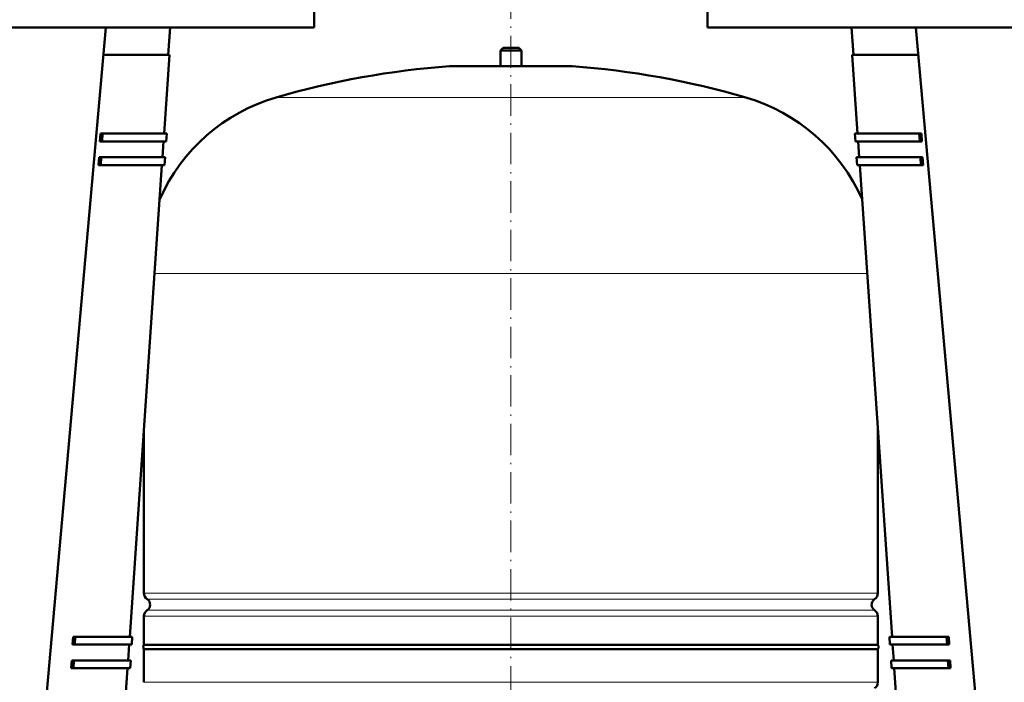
# Model space of a CAD drawing. Extents: x -2065 to 2446, y -2159 to 856.
# Tile 40 of 57: x -41 to 335, y 106 to 359. Entities that reach past the tile are written whole.
import ezdxf

# ---------------------------------------------------------------- set-up
doc = ezdxf.new("R2010")
doc.units = 0
doc.linetypes.add('DASHDOT', pattern=[18.5, 12, -3, 0.5, -3])

msp = doc.modelspace()

# ---------------------------------------------------------------- linework, layer by layer
at = {"color": 7, "lineweight": 50}
for p, q in [((71.56, 355.66), (71.56, 373.66)), ((221.56, 373.66), (221.56, 355.66)), ((-278.44, 355.66), (71.56, 355.66)), ((-33.93, 63.66), (-7.93, 355.66)), ((15.85, 345.16), (16.57, 355.66)), ((221.56, 355.66), (571.56, 355.66)), ((277.28, 345.16), (276.57, 355.66)), ((327.07, 63.66), (301.07, 355.66)), ((143.57, 347.91), (142.57, 346.91)), ((142.57, 346.91), (150.57, 346.91)), ((142.57, 346.91), (142.57, 340.91)), ((143.57, 347.91), (149.57, 347.91)), ((150.57, 346.91), (149.57, 347.91)), ((150.57, 340.91), (150.57, 346.91)), ((-8.87, 345.16), (16.35, 345.16)), ((14.29, 315.16), (16.35, 345.16)), ((276.78, 345.16), (302, 345.16)), ((278.84, 315.16), (276.78, 345.16)), ((123.57, 340.91), (146.57, 340.91)), ((142.57, 340.91), (123.57, 340.91)), ((146.57, 340.91), (169.57, 340.91)), ((169.57, 340.91), (150.57, 340.91)), ((-10.2, 312.16), (-10.04, 315.16)), ((-9.4, 312.16), (-10.2, 312.16)), ((-10.04, 315.16), (-9.24, 315.16)), ((-9.24, 315.16), (-9.4, 312.16)), ((-9.4, 312.16), (15.09, 312.16)), ((-9.24, 315.16), (15.29, 315.16)), ((13.68, 306.16), (14.09, 312.16)), ((15.09, 312.16), (15.29, 315.16)), ((277.84, 315.16), (302.37, 315.16)), ((278.04, 312.16), (277.84, 315.16)), ((278.04, 312.16), (302.53, 312.16)), ((279.45, 306.16), (279.04, 312.16)), ((302.53, 312.16), (302.37, 315.16)), ((302.37, 315.16), (303.17, 315.16)), ((303.33, 312.16), (302.53, 312.16)), ((303.17, 315.16), (303.33, 312.16)), ((-10.69, 303.16), (-10.52, 306.16)), ((-10.52, 306.16), (-9.73, 306.16)), ((-9.73, 306.16), (-9.89, 303.16)), ((-9.73, 306.16), (14.68, 306.16)), ((14.47, 303.16), (14.68, 306.16)), ((278.45, 306.16), (302.86, 306.16)), ((278.66, 303.16), (278.45, 306.16)), ((303.02, 303.16), (302.86, 306.16)), ((302.86, 306.16), (303.65, 306.16)), ((303.65, 306.16), (303.82, 303.16)), ((-9.89, 303.16), (-10.69, 303.16)), ((-9.89, 303.16), (14.47, 303.16)), ((1.14, 123.16), (13.47, 303.16)), ((278.66, 303.16), (303.02, 303.16)), ((291.99, 123.16), (279.66, 303.16)), ((303.82, 303.16), (303.02, 303.16)), ((6.57, 202.35), (6.57, 139.79)), ((286.57, 139.79), (286.57, 202.34)), ((6.57, 131.03), (6.57, 120.11)), ((286.57, 120.11), (286.57, 131.03)), ((-20.63, 120.16), (-20.47, 123.16)), ((-20.47, 123.16), (-19.67, 123.16)), ((-19.67, 123.16), (-19.84, 120.16)), ((-19.67, 123.16), (2.14, 123.16)), ((1.94, 120.16), (2.14, 123.16)), ((290.99, 123.16), (312.8, 123.16)), ((291.19, 120.16), (290.99, 123.16)), ((312.97, 120.16), (312.8, 123.16)), ((312.8, 123.16), (313.6, 123.16)), ((313.6, 123.16), (313.76, 120.16)), ((-19.84, 120.16), (-20.63, 120.16)), ((-19.84, 120.16), (1.94, 120.16)), ((0.53, 114.16), (0.94, 120.16)), ((6.57, 120.11), (47.57, 120.11)), ((146.57, 118.41), (6.57, 118.41)), ((6.57, 118.41), (6.57, 105.79)), ((47.57, 120.11), (146.57, 120.11)), ((146.57, 120.11), (286.57, 120.11)), ((286.57, 118.41), (146.57, 118.41)), ((286.57, 118.41), (286.57, 105.79)), ((291.19, 120.16), (312.97, 120.16)), ((292.61, 114.16), (292.19, 120.16)), ((313.76, 120.16), (312.97, 120.16)), ((-21.12, 111.16), (-20.96, 114.16)), ((-20.96, 114.16), (-20.16, 114.16)), ((-20.16, 114.16), (-20.33, 111.16)), ((-20.16, 114.16), (1.53, 114.16)), ((1.32, 111.16), (1.53, 114.16)), ((291.6, 114.16), (313.29, 114.16)), ((291.81, 111.16), (291.6, 114.16)), ((313.46, 111.16), (313.29, 114.16)), ((313.29, 114.16), (314.09, 114.16)), ((314.09, 114.16), (314.25, 111.16)), ((-20.33, 111.16), (-21.12, 111.16)), ((-20.33, 111.16), (1.32, 111.16)), ((-1.74, 81.16), (0.32, 111.16)), ((291.81, 111.16), (313.46, 111.16)), ((294.87, 81.16), (292.81, 111.16)), ((314.25, 111.16), (313.46, 111.16))]:
    msp.add_line(p, q, dxfattribs=at)
at = {"color": 7, "linetype": 'DASHDOT', "lineweight": 18}
msp.add_line((146.57, 370.98), (146.57, -133.31), dxfattribs=at)
at = {"color": 7, "linetype": 'DASHDOT', "lineweight": 18, "ltscale": 0.210416}
msp.add_line((146.57, 348.61), (146.57, 340.2), dxfattribs=at)
at = {"color": 7, "lineweight": 18}
for p, q in [((146.57, 340.9), (123.2, 340.9)), ((169.93, 340.9), (146.57, 340.9)), ((146.57, 328.95), (56.97, 328.95)), ((236.17, 328.95), (146.57, 328.95)), ((146.57, 261.75), (10.63, 261.75)), ((282.5, 261.75), (146.57, 261.75)), ((6.57, 139.79), (146.57, 139.79)), ((146.57, 139.79), (286.57, 139.79)), ((146.57, 137.52), (7.81, 137.52)), ((285.32, 137.52), (146.57, 137.52)), ((7.81, 133.31), (146.57, 133.31)), ((146.57, 133.31), (285.32, 133.31)), ((146.57, 131.03), (6.57, 131.03)), ((286.57, 131.03), (146.57, 131.03)), ((6.57, 105.79), (146.57, 105.79)), ((146.57, 105.79), (286.57, 105.79))]:
    msp.add_line(p, q, dxfattribs=at)
at = {"color": 7, "lineweight": 50}
for centre, radius, start, end in [((146.57, 21.75), 320, 94.1872, 106.2602), ((123.57, 335.91), 5, 90, 94.1872), ((169.57, 335.91), 5, 85.8128, 90), ((146.57, 21.75), 320, 73.7398, 85.8128), ((76.57, 261.75), 70, 106.2602, 156.0788), ((216.57, 261.75), 70, 23.9233, 73.7398), ((9.27, 139.79), 2.7, 180, 237.421), ((283.87, 139.79), 2.7, 302.579, 360), ((6.47, 135.41), 2.5, 302.579, 57.421), ((286.67, 135.41), 2.5, 122.579, 237.421), ((9.27, 131.03), 2.7, 122.579, 180), ((283.87, 131.03), 2.7, 0, 57.421), ((7.77, 119.26), 1.47, 144.7356, 215.2644), ((285.37, 119.26), 1.47, 324.7356, 35.2644), ((283.87, 105.79), 2.7, 302.579, 360)]:
    msp.add_arc(centre, radius, start, end, dxfattribs=at)

doc.saveas('drawing.dxf')
